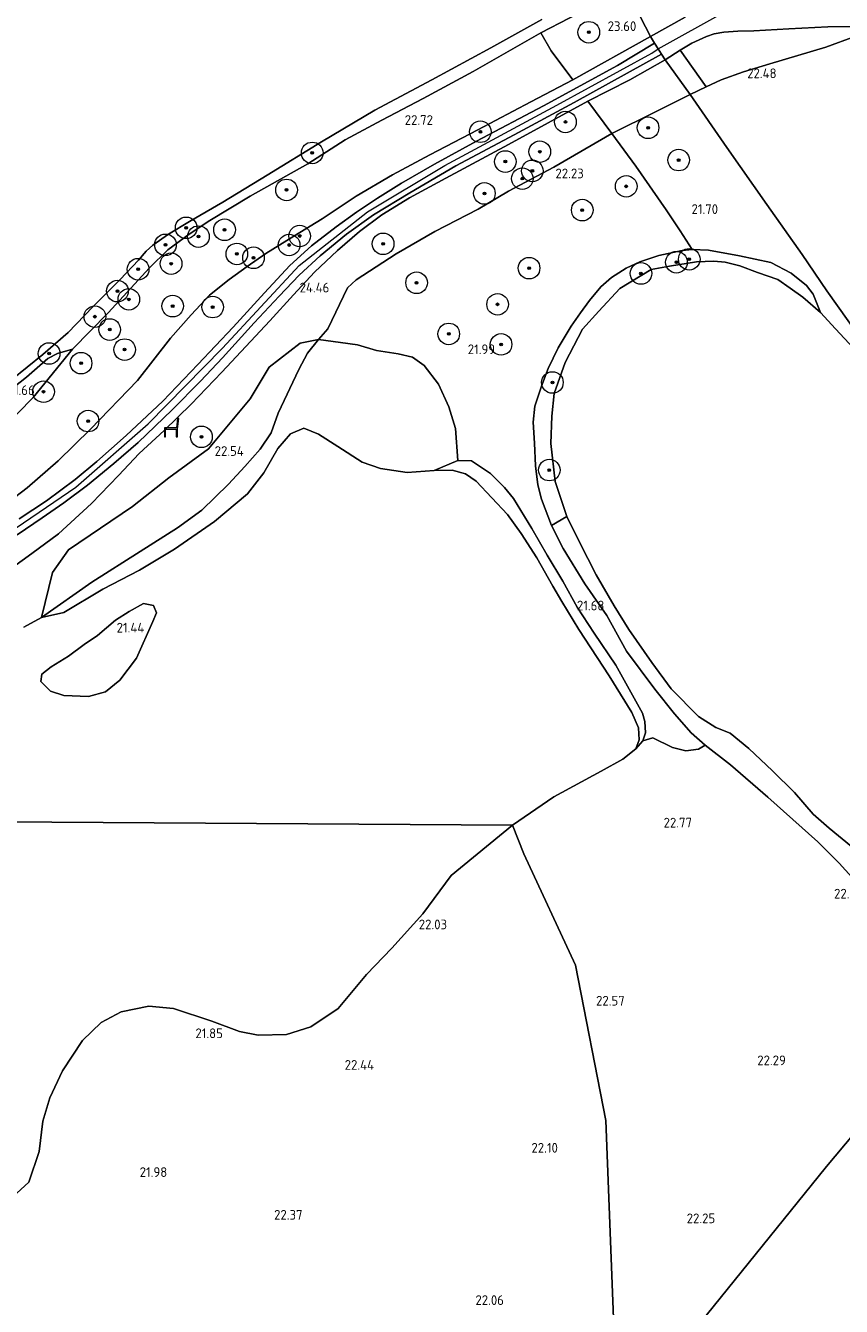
# Model space of a CAD drawing. Header units: metres. Extents: x 185049 to 189876, y 349292 to 352302.
# Tile 108 of 256: x 187821 to 187972, y 351061 to 351298. Entities that reach past the tile are written whole.
import ezdxf
from ezdxf.enums import TextEntityAlignment as Align

# ---------------------------------------------------------------- set-up
doc = ezdxf.new("R2010")
doc.units = ezdxf.units.M
for name, color, linetype, lineweight in [('B-WE-GR-BOOM-S', 90, 'Continuous', 25), ('B-WE-GR-BOS-GV', 40, 'Continuous', 13), ('B-WE-GR-GRAS-GV', 60, 'Continuous', 13), ('B-WE-GR-STRUIK-GV', 90, 'Continuous', 13), ('B-WE-GW-OPHOGING_KRUIN-G', 90, 'Continuous', 18), ('B-WE-GW-TALUD_KRUIN-G', 90, 'Continuous', 18), ('B-WE-GW-TALUD_TEEN-G', 90, 'Continuous', 18), ('B-WE-IE-MEUBILAIR_WEGMEUBILAIR-S', 7, 'Continuous', 25), ('B-WE-IE-TERREINAFSCHEIDING_DOORGANG-G', 210, 'Continuous', 18), ('B-WE-IE-TERREINAFSCHEIDING_KUNSTMATIG_HEKWERK-G', 20, 'IE-TERREINAFSCHEIDING-KUNSTMATIG', 18), ('B-WE-OB-BEKLEDING_STORTSTEEN-GV', 30, 'Continuous', 18), ('B-WE-OG-TERREIN_GROEN-GV', 7, 'Continuous', 18), ('B-WE-OG-WATER_POEL-GV', 7, 'Continuous', 18), ('B-WE-VH-ONVERHARD-GV', 252, 'Continuous', 18), ('X-XX-AL-HOOGTELABEL-S', 7, 'Continuous', 25)]:
    doc.layers.add(name, color=color, linetype=linetype, lineweight=lineweight)
doc.styles.add('NLCS-ISO-ANNOTATIVE-T18', font='NLCS-ISO.ttf', dxfattribs={"height": 1.8})
doc.linetypes.add('IE-TERREINAFSCHEIDING-KUNSTMATIG', pattern='A,4,[82,NLCS.SHX,S=0.75,R=90,X=0,Y=0],4,-2', length=10)

# ---------------------------------------------------------------- blocks, each defined once
blk = doc.blocks.new('SAL-HOOGTELABEL-SO')
at = {"color": 0, "linetype": 'ByBlock', "lineweight": -2, "style": 'NLCS-ISO-ANNOTATIVE-T18'}
blk.add_attdef('HOOGTE', text='', height=1.8, dxfattribs=at).set_placement((2.79, 0), align=Align.RIGHT)
blk = doc.blocks.new('SIE-WEG_ZITBANK-SO')
at = {"color": 0, "linetype": 'ByBlock', "lineweight": 18}
blk.add_lwpolyline([(-0.91, -1.63), (-0.91, -0.2), (1.09, -0.2), (1.09, -1.63), (1.29, -1.63), (1.29, -0.21), (1.54, 1.78), (1.33, 1.78), (1.11, 0), (-1.11, 0), (-1.11, -1.63)], close=True, dxfattribs=at)
blk = doc.blocks.new('SGR-BOOM_01-SO')
at = {"linetype": 'ByBlock', "lineweight": 18}
h = blk.add_hatch(color=0, dxfattribs=at)
h.dxf.hatch_style = 1
edge = h.paths.add_edge_path()
edge.add_arc((0, 0), 0.25, 0, 360)
at = {"color": 0, "linetype": 'ByBlock', "lineweight": 18}
for radius in [2, 0.25]:
    blk.add_circle((0, 0), radius, dxfattribs=at)

msp = doc.modelspace()

# ---------------------------------------------------------------- linework, layer by layer
at = {"layer": 'B-WE-GR-BOS-GV'}
for points in [[(187993.35, 351115.825, 21.863), (187969.02, 351086.818, 21.821), (187944.188, 351056.022, 21.829), (187908.53, 351005.478, 21.967), (187929.779, 351053.919, 21.941), (187928.19, 351095.343, 22.4), (187922.541, 351124.086, 22.919), (187913.035, 351144.682, 22.206), (187910.94, 351150.015, 21.105), (187918.557, 351155.26, 21.103), (187927.339, 351159.976, 21.103), (187931.363, 351162.237, 21.103), (187933.714, 351164.154, 21.103), (187935.062, 351165.621, 21.397), (187936.903, 351166.154, 21.98), (187940.499, 351164.378, 22.203), (187942.983, 351163.738, 22.182), (187945.32, 351164.063, 22.207), (187946.595, 351164.836, 21.976), (187951.282, 351161.14, 22.081), (187958.147, 351155.195, 22.077), (187967.411, 351146.886, 22.081), (187971.393, 351142.961, 22.064), (187975.439, 351138.474, 22.056)], [(187816.903, 351079.796, 21.105), (187821.4, 351083.927, 21.105), (187823.298, 351089.593, 21.105), (187823.948, 351095.195, 21.105), (187825.238, 351099.512, 21.105), (187827.635, 351104.492, 21.105), (187831.345, 351110.15, 21.105), (187834.792, 351113.459, 21.105), (187838.46, 351115.411, 21.105), (187843.611, 351116.466, 21.105), (187848.164, 351116.075, 21.105), (187855.28, 351113.712, 21.105), (187860.353, 351111.782, 21.105), (187863.843, 351111.116, 21.105), (187869.048, 351111.272, 21.105), (187873.574, 351112.666, 21.105), (187878.625, 351116.031, 21.105), (187883.896, 351122.32, 21.105), (187888.59, 351127.254, 21.105), (187894.337, 351133.594, 21.105), (187899.543, 351140.65, 21.105), (187910.94, 351150.015, 21.105), (187913.035, 351144.682, 22.206), (187922.541, 351124.086, 22.919), (187928.19, 351095.343, 22.4), (187929.779, 351053.919, 21.941)], [(187985.027, 350996.681, 23.569), (187971.4, 350977.073, 23.635), (187970.68, 350982.365, 23.495), (187968.423, 350986.986, 22.953), (187968.867, 350981.875, 22.787), (187968.37, 350977.987, 22.749), (187963.751, 350970.909, 22.707), (187960.078, 350973.211, 22.267), (187908.53, 351005.478, 21.967), (187944.188, 351056.022, 21.829), (187969.02, 351086.818, 21.821), (187993.35, 351115.825, 21.863)]]:
    msp.add_polyline3d(points, dxfattribs=at)
at = {"layer": 'B-WE-GR-GRAS-GV'}
for points in [[(187936.451, 351296.031, 24.943), (187922.069, 351287.982, 24.918), (187918.079, 351293.361, 22.593), (187916.146, 351296.697, 21.59), (187931.912, 351304.931, 21.62), (187933.666, 351301.38, 22.727)], [(187949.504, 351287.996, 22.601), (187946.761, 351286.729, 22.643), (187941.949, 351293.47, 25.031), (187944.096, 351294.8, 25.056), (187946.845, 351296.019, 25.052), (187948.213, 351296.518, 25.056), (187950.028, 351296.814, 25.048), (187952.607, 351297.035, 24.997), (187955.605, 351297.048, 24.985), (187962.069, 351297.437, 24.439), (187969.27, 351297.807, 23.545), (187977.256, 351297.888, 22.576), (187974.256, 351295.989, 22.379), (187968.902, 351294.022, 22.408), (187958.573, 351290.932, 22.509), (187953.682, 351289.495, 22.564)], [(187946.761, 351286.729, 22.643), (187943.81, 351285.252, 22.702), (187939.171, 351291.668, 25.039), (187941.949, 351293.47, 25.031)], [(187937.352, 351282.071, 22.639), (187929.273, 351278.079, 22.627), (187924.867, 351284.043, 24.934), (187932.615, 351287.995, 25.031), (187939.171, 351291.668, 25.039), (187943.81, 351285.252, 22.702)], [(187976.661, 351238.258, 21.296), (187983.586, 351228.761, 20.774), (187981.547, 351229.678, 20.774), (187978.079, 351233.703, 20.774), (187974.033, 351238.303, 20.774), (187970.72, 351241.868, 20.774), (187967.907, 351244.896, 20.774), (187966.592, 351248.342, 20.935), (187965.359, 351249.915, 21.167), (187962.471, 351252.212, 21.253), (187958.74, 351254.162, 21.287), (187952.935, 351255.415, 21.27), (187947.207, 351256.438, 21.278), (187944.152, 351256.595, 21.289), (187941.92, 351260.03, 21.649), (187939.335, 351263.919, 21.67), (187933.733, 351272.002, 22.039), (187929.273, 351278.079, 22.627), (187937.352, 351282.071, 22.639), (187943.81, 351285.252, 22.702), (187950.579, 351275.491, 21.98), (187957.998, 351264.924, 21.876), (187964.545, 351255.654, 21.829), (187969.078, 351248.947, 21.561)], [(187943.979, 351167.106, 21.926), (187946.595, 351164.836, 21.976), (187945.32, 351164.063, 22.207), (187942.983, 351163.738, 22.182), (187940.499, 351164.378, 22.203), (187936.903, 351166.154, 21.98), (187935.062, 351165.621, 21.397), (187935.545, 351167.108, 21.569), (187935.379, 351169.179, 21.699), (187934.945, 351170.736, 21.779), (187930.066, 351179.622, 21.808), (187926.052, 351185.529, 21.703), (187922.88, 351190.36, 21.657), (187920.205, 351195.167, 21.649), (187917.324, 351200.005, 21.695), (187914.487, 351204.934, 21.834), (187911.112, 351210.454, 21.922), (187909.421, 351212.541, 21.926), (187906.861, 351215.097, 21.926), (187903.337, 351217.467, 21.829), (187900.785, 351217.536, 21.527), (187900.383, 351223.414, 21.8), (187899.136, 351227.436, 21.876), (187897.215, 351231.618, 22.027), (187894.541, 351235.101, 22.186), (187892.418, 351236.622, 22.266), (187889.715, 351237.287, 22.593), (187885.713, 351237.889, 22.765), (187882.234, 351238.909, 22.962), (187879.053, 351239.377, 22.962), (187875.027, 351239.939, 22.862), (187876.7, 351241.912, 23.294), (187880.337, 351249.467, 23.42), (187881.987, 351250.943, 23.248), (187889.365, 351255.805, 23.038), (187896.554, 351259.886, 22.752), (187904.524, 351264.074, 22.522), (187910.152, 351267.408, 22.492), (187918.588, 351271.803, 22.576), (187929.273, 351278.079, 22.627), (187933.733, 351272.002, 22.039), (187939.335, 351263.919, 21.67), (187941.92, 351260.03, 21.649), (187944.152, 351256.595, 21.289), (187942.29, 351256.387, 21.296), (187937.989, 351255.454, 21.519), (187934.501, 351254.316, 21.536), (187931.962, 351253.119, 21.536), (187929.218, 351251.418, 21.527), (187927.259, 351249.664, 21.523), (187925.133, 351247.127, 21.502), (187923.498, 351244.88, 21.485), (187921.771, 351242.357, 21.473), (187919.351, 351238.354, 21.464), (187917.508, 351234.521, 21.456), (187916.262, 351231.276, 21.456), (187915.067, 351227.547, 21.456), (187914.725, 351224.6, 21.548), (187914.999, 351220.701, 21.666), (187915.14, 351216.529, 21.754), (187915.59, 351213.024, 21.821), (187916.276, 351210.378, 21.884), (187918.132, 351205.463, 21.867), (187920.28, 351201.217, 21.708), (187924.312, 351194.688, 21.682), (187928.4, 351188.81, 21.674), (187932.025, 351182.221, 21.775), (187937.24, 351175.198, 21.842), (187940.882, 351170.61, 21.901)], [(187952.935, 351255.415, 21.27), (187958.74, 351254.162, 21.287), (187962.471, 351252.212, 21.253), (187965.359, 351249.915, 21.167), (187966.592, 351248.342, 20.935), (187967.907, 351244.896, 20.774), (187964.634, 351247.769, 20.774), (187962.286, 351249.415, 20.774), (187960.016, 351251.023, 20.774), (187956.247, 351252.32, 20.774), (187953.016, 351253.541, 20.774), (187950.287, 351254.226, 20.774), (187948.173, 351254.412, 20.774), (187944.946, 351254.289, 20.774), (187939.954, 351253.508, 20.774), (187936.574, 351252.884, 20.774), (187930.782, 351249.335, 20.774), (187926.873, 351245.137, 20.774), (187923.885, 351241.825, 20.774), (187920.635, 351235.67, 20.774), (187918.652, 351229.94, 20.774), (187918.201, 351225.751, 20.774), (187917.984, 351220.679, 20.774), (187918.809, 351213.65, 20.774), (187920.938, 351207.124, 20.774), (187918.132, 351205.463, 21.867), (187916.276, 351210.378, 21.884), (187915.59, 351213.024, 21.821), (187915.14, 351216.529, 21.754), (187914.999, 351220.701, 21.666), (187914.725, 351224.6, 21.548), (187915.067, 351227.547, 21.456), (187916.262, 351231.276, 21.456), (187917.508, 351234.521, 21.456), (187919.351, 351238.354, 21.464), (187921.771, 351242.357, 21.473), (187923.498, 351244.88, 21.485), (187925.133, 351247.127, 21.502), (187927.259, 351249.664, 21.523), (187929.218, 351251.418, 21.527), (187931.962, 351253.119, 21.536), (187934.501, 351254.316, 21.536), (187937.989, 351255.454, 21.519), (187942.29, 351256.387, 21.296), (187944.152, 351256.595, 21.289), (187947.207, 351256.438, 21.278)], [(187799.871, 351209.6, 22.564), (187792.171, 351206.087, 22.463), (187788.468, 351215.979, 21.364), (187792.264, 351217.173, 21.364), (187796.924, 351218.547, 21.343), (187800.726, 351220.517, 21.372), (187804.608, 351222.354, 21.351), (187808.316, 351224.183, 21.292), (187812.275, 351226.667, 21.284), (187816.571, 351229.463, 21.284), (187820.975, 351232.95, 21.284), (187824.919, 351236.371, 21.372), (187826.666, 351237.317, 21.485), (187829.444, 351238.129, 21.716), (187822.207, 351229.178, 22.27), (187813.702, 351220.622, 22.488), (187807.87, 351215.184, 22.652)]]:
    msp.add_polyline3d(points, close=True, dxfattribs=at)
for points in [[(187979.306, 351304.563, 22.534), (187977.256, 351297.888, 22.576), (187969.27, 351297.807, 23.545), (187962.069, 351297.437, 24.439), (187955.605, 351297.048, 24.985), (187952.607, 351297.035, 24.997), (187950.028, 351296.814, 25.048), (187948.213, 351296.518, 25.056), (187946.845, 351296.019, 25.052), (187944.096, 351294.8, 25.056), (187941.949, 351293.47, 25.031), (187939.171, 351291.668, 25.039), (187938.506, 351292.735, 24.98), (187937.883, 351293.734, 24.954), (187937.219, 351294.799, 24.926), (187936.451, 351296.031, 24.943), (187942.843, 351299.619, 24.976)], [(187942.843, 351299.619, 24.976), (187936.451, 351296.031, 24.943), (187933.666, 351301.38, 22.727)], [(187813.702, 351220.622, 22.488), (187822.207, 351229.178, 22.27), (187829.444, 351238.129, 21.716), (187836.048, 351244.861, 21.666), (187840.28, 351249.431, 21.599), (187843.747, 351253.171, 21.557), (187847.123, 351256.53, 21.561), (187851.034, 351259.395, 21.578), (187854.868, 351261.928, 21.645), (187862.355, 351266.426, 21.641), (187873.018, 351272.418, 21.657), (187879.913, 351276.89, 21.641), (187886.707, 351280.513, 21.645), (187894.356, 351284.553, 21.645), (187903.641, 351289.538, 21.649), (187916.146, 351296.697, 21.59), (187918.079, 351293.361, 22.593), (187922.069, 351287.982, 24.918), (187914.313, 351283.897, 24.905), (187904.5, 351278.711, 24.892), (187895.616, 351274.096, 25.006), (187888.713, 351270.435, 24.976), (187881.951, 351266.426, 25.056), (187875.681, 351262.257, 25.035), (187870.425, 351259.022, 24.918), (187865.268, 351255.865, 24.905), (187861.808, 351253.438, 24.909), (187858.479, 351251.02, 24.867), (187854.821, 351248.107, 24.716), (187851.403, 351244.503, 24.657), (187847.623, 351240.178, 24.607), (187841.491, 351232.353, 24.578), (187832.823, 351223.341, 24.565), (187826.816, 351217.45, 24.704), (187821.086, 351212.426, 24.792), (187814.204, 351207.272, 24.821)], [(187814.204, 351207.272, 24.821), (187821.086, 351212.426, 24.792), (187826.816, 351217.45, 24.704), (187832.823, 351223.341, 24.565), (187841.491, 351232.353, 24.578), (187847.623, 351240.178, 24.607), (187851.403, 351244.503, 24.657), (187854.821, 351248.107, 24.716), (187858.479, 351251.02, 24.867), (187861.808, 351253.438, 24.909), (187865.268, 351255.865, 24.905), (187870.425, 351259.022, 24.918), (187875.681, 351262.257, 25.035), (187881.951, 351266.426, 25.056), (187888.713, 351270.435, 24.976), (187895.616, 351274.096, 25.006), (187904.5, 351278.711, 24.892), (187914.313, 351283.897, 24.905), (187922.069, 351287.982, 24.918), (187936.451, 351296.031, 24.943), (187937.219, 351294.799, 24.926), (187930.374, 351290.642, 24.943), (187916.62, 351283.186, 24.985), (187904.275, 351276.64, 25.077), (187896.458, 351272.376, 25.09), (187890.379, 351268.836, 25.094), (187885.935, 351266.066, 25.094), (187882.028, 351263.499, 25.165), (187878.242, 351260.757, 25.165), (187873.702, 351257.281, 25.09), (187869.682, 351253.596, 25.09), (187865.02, 351248.583, 25.064), (187859.174, 351242.21, 25.043), (187852.678, 351235.274, 25.043), (187846.193, 351228.509, 24.98), (187839.407, 351222.14, 24.976), (187833.943, 351217.335, 24.972), (187829.933, 351213.984, 24.976), (187824.642, 351210.063, 24.976), (187819.608, 351206.718, 25.01)], [(187976.661, 351238.258, 21.296), (187969.078, 351248.947, 21.561), (187964.545, 351255.654, 21.829), (187957.998, 351264.924, 21.876), (187950.579, 351275.491, 21.98), (187943.81, 351285.252, 22.702), (187946.761, 351286.729, 22.643), (187949.504, 351287.996, 22.601), (187953.682, 351289.495, 22.564), (187958.573, 351290.932, 22.509), (187968.902, 351294.022, 22.408), (187974.256, 351295.989, 22.379)], [(187819.209, 351203.778, 25.048), (187823.849, 351206.89, 25.031), (187827.878, 351209.689, 25.031), (187832.214, 351212.952, 24.98), (187837.136, 351216.937, 24.951), (187841.623, 351220.849, 24.951), (187847.882, 351226.873, 24.972), (187853.168, 351232.195, 25.027), (187857.2, 351236.496, 25.006), (187863.12, 351242.977, 24.98), (187867.732, 351247.943, 25.064), (187871.423, 351251.804, 25.115), (187875.287, 351255.398, 25.119), (187880.202, 351259.442, 25.14), (187885.203, 351262.981, 25.123), (187891.895, 351267.067, 25.094), (187900.422, 351272.045, 25.056), (187911.19, 351277.793, 24.993), (187922.34, 351283.771, 25.001), (187938.506, 351292.735, 24.98), (187939.171, 351291.668, 25.039), (187932.615, 351287.995, 25.031), (187924.867, 351284.043, 24.934), (187910.19, 351275.998, 24.96), (187898.57, 351269.789, 25.018), (187891.818, 351266.177, 25.031), (187886.726, 351262.994, 25.081), (187882.597, 351259.912, 25.123), (187878.519, 351256.377, 25.132), (187874.235, 351252.373, 25.148), (187870.341, 351248.169, 25.115), (187865.99, 351243.373, 25.031), (187857.12, 351233.854, 24.964), (187851.431, 351227.949, 24.926), (187846.435, 351223.077, 24.913), (187841.815, 351218.83, 24.934), (187837.949, 351214.709, 25.006), (187832.966, 351209.558, 25.006), (187826.9, 351203.943, 24.976), (187821.963, 351200.309, 24.96), (187816.554, 351196.416, 24.922)], [(187816.554, 351196.416, 24.922), (187821.963, 351200.309, 24.96), (187826.9, 351203.943, 24.976), (187832.966, 351209.558, 25.006), (187837.949, 351214.709, 25.006), (187841.815, 351218.83, 24.934), (187846.435, 351223.077, 24.913), (187851.431, 351227.949, 24.926), (187857.12, 351233.854, 24.964), (187865.99, 351243.373, 25.031), (187870.341, 351248.169, 25.115), (187874.235, 351252.373, 25.148), (187878.519, 351256.377, 25.132), (187882.597, 351259.912, 25.123), (187886.726, 351262.994, 25.081), (187891.818, 351266.177, 25.031), (187898.57, 351269.789, 25.018), (187910.19, 351275.998, 24.96), (187924.867, 351284.043, 24.934), (187929.273, 351278.079, 22.627), (187918.588, 351271.803, 22.576), (187910.152, 351267.408, 22.492), (187904.524, 351264.074, 22.522), (187896.554, 351259.886, 22.752), (187889.365, 351255.805, 23.038), (187881.987, 351250.943, 23.248), (187880.337, 351249.467, 23.42), (187876.7, 351241.912, 23.294), (187875.027, 351239.939, 22.862), (187871.617, 351239.216, 23.209), (187865.875, 351234.818, 23.772), (187862.328, 351228.951, 23.987), (187854.666, 351219.658, 23.656), (187847.298, 351214.288, 23.458), (187840.591, 351208.971, 23.309), (187828.749, 351200.99, 23.309), (187825.757, 351196.754, 22.978), (187823.697, 351188.422, 21.103), (187820.445, 351186.665, 21.103)]]:
    msp.add_polyline3d(points, dxfattribs=at)
at = {"layer": 'B-WE-GR-STRUIK-GV'}
msp.add_polyline3d([(187903.337, 351217.467, 21.829), (187906.861, 351215.097, 21.926), (187909.421, 351212.541, 21.926), (187911.112, 351210.454, 21.922), (187914.487, 351204.934, 21.834), (187917.324, 351200.005, 21.695), (187920.205, 351195.167, 21.649), (187922.88, 351190.36, 21.657), (187926.052, 351185.529, 21.703), (187930.066, 351179.622, 21.808), (187934.945, 351170.736, 21.779), (187935.379, 351169.179, 21.699), (187935.545, 351167.108, 21.569), (187935.062, 351165.621, 21.397), (187933.714, 351164.154, 21.103), (187934.381, 351165.784, 21.103), (187934.214, 351168.04, 21.103), (187932.995, 351170.843, 21.103), (187928.812, 351177.644, 21.103), (187923.166, 351186.24, 21.103), (187920.015, 351191.39, 21.103), (187918.393, 351194.246, 21.103), (187915.435, 351199.486, 21.103), (187912.488, 351203.987, 21.103), (187909.998, 351207.524, 21.103), (187904.197, 351213.683, 21.103), (187902.198, 351215.073, 21.103), (187899.748, 351215.738, 21.103), (187896.404, 351215.663, 21.103), (187900.785, 351217.536, 21.527)], close=True, dxfattribs=at)
at = {"layer": 'B-WE-GW-OPHOGING_KRUIN-G'}
msp.add_polyline3d([(187732.42, 351151.253, 25.304), (187754.277, 351165.059, 25.274), (187774.849, 351178.074, 25.27), (187796.391, 351191.2, 25.186), (187814.893, 351202.277, 25.048), (187830.07, 351212.577, 24.968), (187843.473, 351224.327, 24.98), (187857.248, 351238.314, 25.052), (187871.423, 351253.59, 25.136), (187884.072, 351263.55, 25.19), (187898.384, 351272.158, 25.102), (187919.111, 351283.278, 24.98), (187936.69, 351292.954, 25.01), (187937.883, 351293.734, 24.954), (187950.24, 351300.606, 25.203)], dxfattribs=at)
at = {"layer": 'B-WE-GW-TALUD_KRUIN-G'}
for points in [[(187814.204, 351207.272, 24.821), (187821.086, 351212.426, 24.792), (187826.816, 351217.45, 24.704), (187832.823, 351223.341, 24.565), (187841.491, 351232.353, 24.578), (187847.623, 351240.178, 24.607), (187851.403, 351244.503, 24.657), (187854.821, 351248.107, 24.716), (187858.479, 351251.02, 24.867), (187861.808, 351253.438, 24.909), (187865.268, 351255.865, 24.905), (187870.425, 351259.022, 24.918), (187875.681, 351262.257, 25.035), (187881.951, 351266.426, 25.056), (187888.713, 351270.435, 24.976), (187895.616, 351274.096, 25.006), (187904.5, 351278.711, 24.892), (187914.313, 351283.897, 24.905), (187922.069, 351287.982, 24.918), (187936.451, 351296.031, 24.943), (187942.843, 351299.619, 24.976)], [(187977.256, 351297.888, 22.576), (187969.27, 351297.807, 23.545), (187962.069, 351297.437, 24.439), (187955.605, 351297.048, 24.985), (187952.607, 351297.035, 24.997), (187950.028, 351296.814, 25.048), (187948.213, 351296.518, 25.056), (187946.845, 351296.019, 25.052), (187944.096, 351294.8, 25.056), (187941.949, 351293.47, 25.031), (187939.171, 351291.668, 25.039), (187932.615, 351287.995, 25.031), (187924.867, 351284.043, 24.934), (187910.19, 351275.998, 24.96), (187898.57, 351269.789, 25.018), (187891.818, 351266.177, 25.031), (187886.726, 351262.994, 25.081), (187882.597, 351259.912, 25.123), (187878.519, 351256.377, 25.132), (187874.235, 351252.373, 25.148), (187870.341, 351248.169, 25.115), (187865.99, 351243.373, 25.031), (187857.12, 351233.854, 24.964), (187851.431, 351227.949, 24.926), (187846.435, 351223.077, 24.913), (187841.815, 351218.83, 24.934), (187837.949, 351214.709, 25.006), (187832.966, 351209.558, 25.006), (187826.9, 351203.943, 24.976), (187821.963, 351200.309, 24.96), (187816.554, 351196.416, 24.922)], [(187937.989, 351255.454, 21.519), (187934.501, 351254.316, 21.536), (187931.962, 351253.119, 21.536), (187929.218, 351251.418, 21.527), (187927.259, 351249.664, 21.523), (187925.133, 351247.127, 21.502), (187923.498, 351244.88, 21.485), (187921.771, 351242.357, 21.473), (187919.351, 351238.354, 21.464), (187917.508, 351234.521, 21.456), (187916.262, 351231.276, 21.456), (187915.067, 351227.547, 21.456), (187914.725, 351224.6, 21.548), (187914.999, 351220.701, 21.666), (187915.14, 351216.529, 21.754), (187915.59, 351213.024, 21.821), (187916.276, 351210.378, 21.884), (187918.132, 351205.463, 21.867)], [(187937.989, 351255.454, 21.519), (187942.29, 351256.387, 21.296), (187944.152, 351256.595, 21.289), (187947.207, 351256.438, 21.278), (187952.935, 351255.415, 21.27), (187958.74, 351254.162, 21.287), (187962.471, 351252.212, 21.253), (187965.359, 351249.915, 21.167), (187966.592, 351248.342, 20.935), (187967.907, 351244.896, 20.774)], [(187829.444, 351238.129, 21.716), (187826.666, 351237.317, 21.485), (187824.919, 351236.371, 21.372), (187820.975, 351232.95, 21.284), (187816.571, 351229.463, 21.284), (187812.275, 351226.667, 21.284), (187808.316, 351224.183, 21.292), (187804.608, 351222.354, 21.351), (187800.726, 351220.517, 21.372), (187796.924, 351218.547, 21.343), (187792.264, 351217.173, 21.364), (187788.468, 351215.979, 21.364), (187785.536, 351215.381, 21.385)], [(187933.714, 351164.154, 21.103), (187935.062, 351165.621, 21.397), (187935.545, 351167.108, 21.569), (187935.379, 351169.179, 21.699), (187934.945, 351170.736, 21.779), (187930.066, 351179.622, 21.808), (187926.052, 351185.529, 21.703), (187922.88, 351190.36, 21.657), (187920.205, 351195.167, 21.649), (187917.324, 351200.005, 21.695), (187914.487, 351204.934, 21.834), (187911.112, 351210.454, 21.922), (187909.421, 351212.541, 21.926), (187906.861, 351215.097, 21.926), (187903.337, 351217.467, 21.829), (187900.785, 351217.536, 21.527), (187896.404, 351215.663, 21.103)], [(187918.132, 351205.463, 21.867), (187920.28, 351201.217, 21.708), (187924.312, 351194.688, 21.682), (187928.4, 351188.81, 21.674), (187932.025, 351182.221, 21.775), (187937.24, 351175.198, 21.842), (187940.882, 351170.61, 21.901), (187943.979, 351167.106, 21.926), (187946.595, 351164.836, 21.976)], [(187946.595, 351164.836, 21.976), (187951.282, 351161.14, 22.081), (187958.147, 351155.195, 22.077), (187967.411, 351146.886, 22.081), (187971.393, 351142.961, 22.064), (187975.439, 351138.474, 22.056), (187979.716, 351132.925, 22.022), (187984.835, 351125.931, 21.859), (187993.35, 351115.825, 21.863)]]:
    msp.add_polyline3d(points, dxfattribs=at)
at = {"layer": 'B-WE-GW-TALUD_TEEN-G'}
for points in [[(187943.81, 351285.252, 22.702), (187946.761, 351286.729, 22.643), (187949.504, 351287.996, 22.601), (187953.682, 351289.495, 22.564), (187958.573, 351290.932, 22.509), (187968.902, 351294.022, 22.408), (187974.256, 351295.989, 22.379), (187977.256, 351297.888, 22.576)], [(187875.027, 351239.939, 22.862), (187876.7, 351241.912, 23.294), (187880.337, 351249.467, 23.42), (187881.987, 351250.943, 23.248), (187889.365, 351255.805, 23.038), (187896.554, 351259.886, 22.752), (187904.524, 351264.074, 22.522), (187910.152, 351267.408, 22.492), (187918.588, 351271.803, 22.576), (187929.273, 351278.079, 22.627), (187937.352, 351282.071, 22.639), (187943.81, 351285.252, 22.702)], [(187875.027, 351239.939, 22.862), (187872.952, 351237.407, 22.354), (187871.364, 351234.335, 21.741), (187867.539, 351226.287, 21.154), (187866.21, 351222.627, 21.154), (187864.232, 351219.64, 21.154), (187861.369, 351216.382, 21.154), (187858.357, 351213.163, 21.154), (187853.43, 351208.324, 21.154), (187848.886, 351205.051, 21.154), (187842.015, 351200.64, 21.259), (187833.016, 351194.983, 21.322), (187823.697, 351188.422, 21.103)], [(187699.874, 351147.804, 22.217), (187715.699, 351157.304, 22.245), (187731.347, 351167.487, 22.333), (187743.196, 351174.642, 22.48), (187750.742, 351179.438, 22.543), (187758.638, 351184.16, 22.614), (187766.496, 351188.643, 22.58), (187777.923, 351195.359, 22.593), (187782.411, 351199.186, 22.568), (187788.525, 351203.578, 22.484), (187792.171, 351206.087, 22.463), (187799.871, 351209.6, 22.564), (187807.87, 351215.184, 22.652), (187813.702, 351220.622, 22.488), (187822.207, 351229.178, 22.27), (187829.444, 351238.129, 21.716)]]:
    msp.add_polyline3d(points, dxfattribs=at)
at = {"layer": 'B-WE-IE-TERREINAFSCHEIDING_DOORGANG-G'}
msp.add_polyline3d([(187939.171, 351291.668, 25.039), (187938.506, 351292.735, 24.98), (187937.883, 351293.734, 24.954), (187937.219, 351294.799, 24.926), (187936.451, 351296.031, 24.943)], dxfattribs=at)
at = {"layer": 'B-WE-IE-TERREINAFSCHEIDING_KUNSTMATIG_HEKWERK-G'}
for points in [[(187936.451, 351296.031, 24.943), (187933.666, 351301.38, 22.727), (187931.912, 351304.931, 21.62)], [(187922.069, 351287.982, 24.918), (187918.079, 351293.361, 22.593), (187916.146, 351296.697, 21.59)], [(187941.949, 351293.47, 25.031), (187946.761, 351286.729, 22.643)], [(188029.895, 351162.724, 21.59), (188019.869, 351176.829, 21.59), (188012.043, 351187.793, 21.54), (188005.941, 351196.452, 21.498), (187999.464, 351205.292, 21.498), (187991.511, 351216.79, 20.774), (187983.586, 351228.761, 20.774), (187976.661, 351238.258, 21.296), (187969.078, 351248.947, 21.561), (187964.545, 351255.654, 21.829), (187957.998, 351264.924, 21.876), (187950.579, 351275.491, 21.98), (187943.81, 351285.252, 22.702), (187939.171, 351291.668, 25.039)], [(187924.867, 351284.043, 24.934), (187929.273, 351278.079, 22.627), (187933.733, 351272.002, 22.039), (187939.335, 351263.919, 21.67), (187941.92, 351260.03, 21.649), (187944.152, 351256.595, 21.289)]]:
    msp.add_polyline3d(points, dxfattribs=at)
at = {"layer": 'B-WE-OB-BEKLEDING_STORTSTEEN-GV'}
for points in [[(187931.912, 351304.931, 21.62), (187916.146, 351296.697, 21.59), (187903.641, 351289.538, 21.649), (187894.356, 351284.553, 21.645), (187886.707, 351280.513, 21.645), (187879.913, 351276.89, 21.641), (187873.018, 351272.418, 21.657), (187862.355, 351266.426, 21.641), (187854.868, 351261.928, 21.645), (187851.034, 351259.395, 21.578), (187847.123, 351256.53, 21.561), (187843.747, 351253.171, 21.557), (187840.28, 351249.431, 21.599), (187836.048, 351244.861, 21.666), (187829.444, 351238.129, 21.716), (187826.666, 351237.317, 21.485), (187824.919, 351236.371, 21.372), (187820.975, 351232.95, 21.284), (187816.571, 351229.463, 21.284)], [(187818.152, 351232.467, 20.957), (187823.996, 351237.151, 20.957), (187828.644, 351241.21, 20.957), (187833.252, 351245.989, 20.957), (187838.267, 351251.048, 20.957), (187841.65, 351254.624, 20.957), (187843.074, 351256.288, 20.957), (187844.339, 351257.355, 20.957), (187847.215, 351259.423, 20.957), (187851.122, 351261.788, 20.957), (187857.277, 351265.36, 20.957), (187865.475, 351270.373, 20.957), (187875.577, 351276.516, 20.957), (187885.456, 351282.409, 20.957), (187895.947, 351287.97, 20.957), (187906.891, 351293.918, 20.957), (187916.363, 351299.142, 20.957)]]:
    msp.add_polyline3d(points, dxfattribs=at)
at = {"layer": 'B-WE-OG-TERREIN_GROEN-GV'}
for points in [[(187833.016, 351194.983, 21.322), (187823.697, 351188.422, 21.103), (187825.757, 351196.754, 22.978), (187828.749, 351200.99, 23.309), (187840.591, 351208.971, 23.309), (187847.298, 351214.288, 23.458), (187854.666, 351219.658, 23.656), (187862.328, 351228.951, 23.987), (187865.875, 351234.818, 23.772), (187871.617, 351239.216, 23.209), (187875.027, 351239.939, 22.862), (187872.952, 351237.407, 22.354), (187871.364, 351234.335, 21.741), (187867.539, 351226.287, 21.154), (187866.21, 351222.627, 21.154), (187864.232, 351219.64, 21.154), (187861.369, 351216.382, 21.154), (187858.357, 351213.163, 21.154), (187853.43, 351208.324, 21.154), (187848.886, 351205.051, 21.154), (187842.015, 351200.64, 21.259)], [(187899.136, 351227.436, 21.876), (187900.383, 351223.414, 21.8), (187900.785, 351217.536, 21.527), (187896.404, 351215.663, 21.103), (187891.425, 351215.295, 21.103), (187886.445, 351216.042, 21.103), (187883.086, 351217.203, 21.103), (187878.593, 351220.119, 21.103), (187875.01, 351222.415, 21.103), (187872.293, 351223.509, 21.103), (187869.795, 351222.45, 21.103), (187867.448, 351219.756, 21.103), (187864.872, 351215.244, 21.103), (187861.837, 351211.367, 21.103), (187855.777, 351206.237, 21.103), (187848.341, 351201.129, 21.103), (187841.894, 351197.211, 21.103), (187835.066, 351193.7, 21.103), (187827.83, 351189.368, 21.103), (187823.697, 351188.422, 21.103), (187833.016, 351194.983, 21.322), (187842.015, 351200.64, 21.259), (187848.886, 351205.051, 21.154), (187853.43, 351208.324, 21.154), (187858.357, 351213.163, 21.154), (187861.369, 351216.382, 21.154), (187864.232, 351219.64, 21.154), (187866.21, 351222.627, 21.154), (187867.539, 351226.287, 21.154), (187871.364, 351234.335, 21.741), (187872.952, 351237.407, 22.354), (187875.027, 351239.939, 22.862), (187879.053, 351239.377, 22.962), (187882.234, 351238.909, 22.962), (187885.713, 351237.889, 22.765), (187889.715, 351237.287, 22.593), (187892.418, 351236.622, 22.266), (187894.541, 351235.101, 22.186), (187897.215, 351231.618, 22.027)], [(187835.542, 351174.713, 21.103), (187832.422, 351173.829, 21.103), (187827.87, 351174.003, 21.103), (187825.404, 351174.796, 21.103), (187823.591, 351176.589, 21.103), (187823.803, 351177.952, 21.103), (187825.534, 351179.313, 21.103), (187828.704, 351181.264, 21.103), (187831.601, 351183.441, 21.103), (187834.082, 351185.146, 21.103), (187837.444, 351187.941, 21.103), (187839.949, 351189.572, 21.103), (187842.634, 351191.051, 21.103), (187844.438, 351190.7, 21.103), (187845.038, 351189.307, 21.103), (187844.336, 351187.72, 21.103), (187841.313, 351180.946, 21.103), (187838.232, 351176.86, 21.103)]]:
    msp.add_polyline3d(points, close=True, dxfattribs=at)
msp.add_polyline3d([(187975.439, 351138.474, 22.056), (187971.393, 351142.961, 22.064), (187967.411, 351146.886, 22.081), (187958.147, 351155.195, 22.077), (187951.282, 351161.14, 22.081), (187946.595, 351164.836, 21.976), (187943.979, 351167.106, 21.926), (187940.882, 351170.61, 21.901), (187937.24, 351175.198, 21.842), (187932.025, 351182.221, 21.775), (187928.4, 351188.81, 21.674), (187924.312, 351194.688, 21.682), (187920.28, 351201.217, 21.708), (187918.132, 351205.463, 21.867), (187920.938, 351207.124, 20.774), (187923.294, 351202.404, 20.774), (187926.422, 351196.341, 20.774), (187929.702, 351190.587, 20.774), (187932.441, 351186.252, 20.774), (187936.683, 351180.116, 20.774), (187940.307, 351175.245, 20.774), (187945.353, 351170.148, 20.774), (187948.547, 351168.082, 20.774), (187951.201, 351167.051, 20.774), (187954.666, 351164.179, 20.774), (187959.057, 351160.079, 20.774), (187963.101, 351156.055, 20.774), (187966.569, 351152.03, 20.774), (187969.496, 351149.424, 20.774), (187976.041, 351144.062, 20.774)], dxfattribs=at)
at = {"layer": 'B-WE-OG-WATER_POEL-GV'}
for points in [[(187916.363, 351299.142, 20.957), (187906.891, 351293.918, 20.957), (187895.947, 351287.97, 20.957), (187885.456, 351282.409, 20.957), (187875.577, 351276.516, 20.957), (187865.475, 351270.373, 20.957), (187857.277, 351265.36, 20.957), (187851.122, 351261.788, 20.957), (187847.215, 351259.423, 20.957), (187844.339, 351257.355, 20.957), (187843.074, 351256.288, 20.957), (187841.65, 351254.624, 20.957), (187838.267, 351251.048, 20.957), (187833.252, 351245.989, 20.957), (187828.644, 351241.21, 20.957), (187823.996, 351237.151, 20.957), (187818.152, 351232.467, 20.957)], [(187976.041, 351144.062, 20.774), (187969.496, 351149.424, 20.774), (187966.569, 351152.03, 20.774), (187963.101, 351156.055, 20.774), (187959.057, 351160.079, 20.774), (187954.666, 351164.179, 20.774), (187951.201, 351167.051, 20.774), (187948.547, 351168.082, 20.774), (187945.353, 351170.148, 20.774), (187940.307, 351175.245, 20.774), (187936.683, 351180.116, 20.774), (187932.441, 351186.252, 20.774), (187929.702, 351190.587, 20.774), (187926.422, 351196.341, 20.774), (187923.294, 351202.404, 20.774), (187920.938, 351207.124, 20.774), (187918.809, 351213.65, 20.774), (187917.984, 351220.679, 20.774), (187918.201, 351225.751, 20.774), (187918.652, 351229.94, 20.774), (187920.635, 351235.67, 20.774), (187923.885, 351241.825, 20.774), (187926.873, 351245.137, 20.774), (187930.782, 351249.335, 20.774), (187936.574, 351252.884, 20.774), (187939.954, 351253.508, 20.774), (187944.946, 351254.289, 20.774), (187948.173, 351254.412, 20.774), (187950.287, 351254.226, 20.774), (187953.016, 351253.541, 20.774), (187956.247, 351252.32, 20.774), (187960.016, 351251.023, 20.774), (187962.286, 351249.415, 20.774), (187964.634, 351247.769, 20.774), (187967.907, 351244.896, 20.774), (187970.72, 351241.868, 20.774), (187974.033, 351238.303, 20.774)], [(187820.445, 351186.665, 21.103), (187823.697, 351188.422, 21.103), (187827.83, 351189.368, 21.103), (187835.066, 351193.7, 21.103), (187841.894, 351197.211, 21.103), (187848.341, 351201.129, 21.103), (187855.777, 351206.237, 21.103), (187861.837, 351211.367, 21.103), (187864.872, 351215.244, 21.103), (187867.448, 351219.756, 21.103), (187869.795, 351222.45, 21.103), (187872.293, 351223.509, 21.103), (187875.01, 351222.415, 21.103), (187878.593, 351220.119, 21.103), (187883.086, 351217.203, 21.103), (187886.445, 351216.042, 21.103), (187891.425, 351215.295, 21.103), (187896.404, 351215.663, 21.103), (187899.748, 351215.738, 21.103), (187902.198, 351215.073, 21.103), (187904.197, 351213.683, 21.103), (187909.998, 351207.524, 21.103), (187912.488, 351203.987, 21.103), (187915.435, 351199.486, 21.103), (187918.393, 351194.246, 21.103), (187920.015, 351191.39, 21.103), (187923.166, 351186.24, 21.103), (187928.812, 351177.644, 21.103), (187932.995, 351170.843, 21.103), (187934.214, 351168.04, 21.103), (187934.381, 351165.784, 21.103), (187933.714, 351164.154, 21.103), (187931.363, 351162.237, 21.103), (187927.339, 351159.976, 21.103), (187918.557, 351155.26, 21.103), (187910.94, 351150.015, 21.105), (187768.732, 351150.896, 21.105)], [(187768.732, 351150.896, 21.105), (187910.94, 351150.015, 21.105), (187899.543, 351140.65, 21.105), (187894.337, 351133.594, 21.105), (187888.59, 351127.254, 21.105), (187883.896, 351122.32, 21.105), (187878.625, 351116.031, 21.105), (187873.574, 351112.666, 21.105), (187869.048, 351111.272, 21.105), (187863.843, 351111.116, 21.105), (187860.353, 351111.782, 21.105), (187855.28, 351113.712, 21.105), (187848.164, 351116.075, 21.105), (187843.611, 351116.466, 21.105), (187838.46, 351115.411, 21.105), (187834.792, 351113.459, 21.105), (187831.345, 351110.15, 21.105), (187827.635, 351104.492, 21.105), (187825.238, 351099.512, 21.105), (187823.948, 351095.195, 21.105), (187823.298, 351089.593, 21.105), (187821.4, 351083.927, 21.105), (187816.903, 351079.796, 21.105)]]:
    msp.add_polyline3d(points, dxfattribs=at)
msp.add_polyline3d([(187827.87, 351174.003, 21.103), (187832.422, 351173.829, 21.103), (187835.542, 351174.713, 21.103), (187838.232, 351176.86, 21.103), (187841.313, 351180.946, 21.103), (187844.336, 351187.72, 21.103), (187845.038, 351189.307, 21.103), (187844.438, 351190.7, 21.103), (187842.634, 351191.051, 21.103), (187839.949, 351189.572, 21.103), (187837.444, 351187.941, 21.103), (187834.082, 351185.146, 21.103), (187831.601, 351183.441, 21.103), (187828.704, 351181.264, 21.103), (187825.534, 351179.313, 21.103), (187823.803, 351177.952, 21.103), (187823.591, 351176.589, 21.103), (187825.404, 351174.796, 21.103)], close=True, dxfattribs=at)
at = {"layer": 'B-WE-VH-ONVERHARD-GV'}
msp.add_polyline3d([(187819.608, 351206.718, 25.01), (187824.642, 351210.063, 24.976), (187829.933, 351213.984, 24.976), (187833.943, 351217.335, 24.972), (187839.407, 351222.14, 24.976), (187846.193, 351228.509, 24.98), (187852.678, 351235.274, 25.043), (187859.174, 351242.21, 25.043), (187865.02, 351248.583, 25.064), (187869.682, 351253.596, 25.09), (187873.702, 351257.281, 25.09), (187878.242, 351260.757, 25.165), (187882.028, 351263.499, 25.165), (187885.935, 351266.066, 25.094), (187890.379, 351268.836, 25.094), (187896.458, 351272.376, 25.09), (187904.275, 351276.64, 25.077), (187916.62, 351283.186, 24.985), (187930.374, 351290.642, 24.943), (187937.219, 351294.799, 24.926), (187937.883, 351293.734, 24.954), (187938.506, 351292.735, 24.98), (187922.34, 351283.771, 25.001), (187911.19, 351277.793, 24.993), (187900.422, 351272.045, 25.056), (187891.895, 351267.067, 25.094), (187885.203, 351262.981, 25.123), (187880.202, 351259.442, 25.14), (187875.287, 351255.398, 25.119), (187871.423, 351251.804, 25.115), (187867.732, 351247.943, 25.064), (187863.12, 351242.977, 24.98), (187857.2, 351236.496, 25.006), (187853.168, 351232.195, 25.027), (187847.882, 351226.873, 24.972), (187841.623, 351220.849, 24.951), (187837.136, 351216.937, 24.951), (187832.214, 351212.952, 24.98), (187827.878, 351209.689, 25.031), (187823.849, 351206.89, 25.031), (187819.209, 351203.778, 25.048)], dxfattribs=at)

# ---------------------------------------------------------------- block references
at = {"layer": 'B-WE-GR-BOOM-S'}
for p in [(187925.03, 351296.8, 22.474), (187920.709, 351280.194, 24.459), (187904.96, 351278.388, 24.795), (187936.003, 351279.119, 22.251), (187915.959, 351274.687, 23.583), (187873.833, 351274.462, 21.246), (187909.586, 351272.865, 24.278), (187941.666, 351273.139, 21.744), (187914.582, 351271.134, 22.785), (187869.087, 351267.611, 22.208), (187912.728, 351269.703, 22.627), (187931.958, 351268.274, 21.744), (187905.708, 351266.957, 23.115), (187923.824, 351263.873, 21.701), (187850.505, 351260.595, 21.254), (187852.772, 351258.97, 21.792), (187857.613, 351260.229, 22.337), (187871.514, 351259.078, 24.778), (187846.675, 351257.449, 21.452), (187859.887, 351255.757, 23.686), (187869.555, 351257.412, 24.854), (187886.956, 351257.631, 23.772), (187847.721, 351253.955, 22.002), (187862.97, 351255.054, 24.621), (187941.252, 351254.227, 21.066), (187943.632, 351254.771, 21.015), (187841.611, 351252.926, 21.272), (187913.975, 351253.129, 21.577), (187934.689, 351252.144, 20.816), (187837.779, 351248.882, 21.435), (187893.161, 351250.424, 22.5), (187839.896, 351247.351, 21.753), (187908.155, 351246.428, 21.796), (187833.603, 351244.146, 21.323), (187848.006, 351246.104, 23.462), (187855.407, 351245.926, 24.613), (187836.349, 351241.756, 22.33), (187899.102, 351240.949, 21.796), (187908.789, 351239.015, 21.701), (187825.129, 351237.324, 21.134), (187839.113, 351238.051, 23.058), (187831.051, 351235.533, 22.174), (187918.294, 351231.961, 20.972), (187824.11, 351230.252, 22.311), (187832.346, 351224.817, 24.356), (187853.328, 351221.894, 24.368), (187917.721, 351215.746, 21.186)]:
    msp.add_blockref('SGR-BOOM_01-SO', p, dxfattribs=at)
at = {"layer": 'B-WE-IE-MEUBILAIR_WEGMEUBILAIR-S'}
msp.add_blockref('SIE-WEG_ZITBANK-SO', (187847.58, 351223.538, 24.892), dxfattribs=at)
at = {"layer": 'X-XX-AL-HOOGTELABEL-S'}
for p, values in [((187931.039, 351297.028, 23.596), {'HOOGTE': '23.60'}), ((187957.002, 351288.299, 22.484), {'HOOGTE': '22.48'}), ((187893.4, 351279.654, 22.723), {'HOOGTE': '22.72'}), ((187921.307, 351269.764, 22.232), {'HOOGTE': '22.23'}), ((187946.173, 351263.16, 21.703), {'HOOGTE': '21.70'}), ((187874.218, 351248.632, 24.456), {'HOOGTE': '24.46'}), ((187904.902, 351237.205, 21.989), {'HOOGTE': '21.99'}), ((187819.679, 351229.641, 21.657), {'HOOGTE': '21.66'}), ((187858.38, 351218.37, 22.543), {'HOOGTE': '22.54'}), ((187925.124, 351189.762, 21.682), {'HOOGTE': '21.68'}), ((187839.963, 351185.664, 21.439), {'HOOGTE': '21.44'}), ((187941.346, 351149.565, 22.773), {'HOOGTE': '22.77'}), ((187972.929, 351136.419, 22.291), {'HOOGTE': '22.29'}), ((187896.007, 351130.721, 22.026), {'HOOGTE': '22.03'}), ((187928.888, 351116.599, 22.572), {'HOOGTE': '22.57'}), ((187854.512, 351110.57, 21.854), {'HOOGTE': '21.85'}), ((187882.494, 351104.711, 22.436), {'HOOGTE': '22.44'}), ((187958.716, 351105.556, 22.291), {'HOOGTE': '22.29'}), ((187916.517, 351089.362, 22.1), {'HOOGTE': '22.10'}), ((187844.21, 351084.867, 21.977), {'HOOGTE': '21.98'}), ((187869.254, 351076.956, 22.369), {'HOOGTE': '22.37'}), ((187945.639, 351076.305, 22.245), {'HOOGTE': '22.25'}), ((187906.533, 351061.164, 22.059), {'HOOGTE': '22.06'})]:
    msp.add_blockref('SAL-HOOGTELABEL-SO', p, dxfattribs=at).add_auto_attribs(values)

doc.saveas('drawing.dxf')
